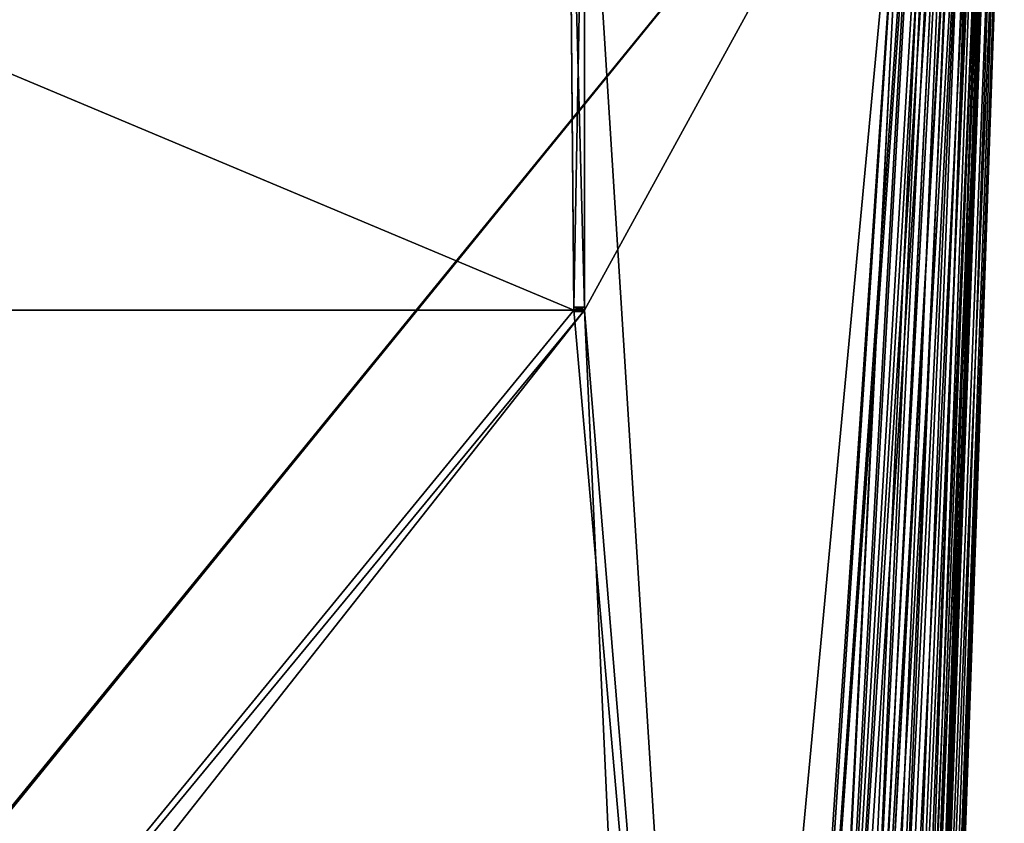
# Model space of a CAD drawing. Header units: millimetres. Extents: x -294 to 294, y -16 to 444.
# Tile 146 of 256: x -71 to 67, y 214 to 327. Entities that reach past the tile are written whole.
import ezdxf

# ---------------------------------------------------------------- set-up
doc = ezdxf.new("R2010")
doc.units = ezdxf.units.MM
doc.header["$LTSCALE"] = 65.185185
for name, color, linetype in [('563', 7, 'CONTINUOUS'), ('569', 7, 'CONTINUOUS'), ('590', 7, 'CONTINUOUS'), ('679', 7, 'CONTINUOUS'), ('686', 7, 'CONTINUOUS'), ('687', 7, 'CONTINUOUS'), ('713', 7, 'CONTINUOUS'), ('716', 7, 'CONTINUOUS'), ('788', 7, 'CONTINUOUS'), ('821', 7, 'CONTINUOUS'), ('823', 7, 'CONTINUOUS'), ('824', 7, 'CONTINUOUS'), ('825', 7, 'CONTINUOUS'), ('826', 7, 'CONTINUOUS'), ('827', 7, 'CONTINUOUS'), ('828', 7, 'CONTINUOUS'), ('829', 7, 'CONTINUOUS'), ('837', 7, 'CONTINUOUS'), ('838', 7, 'CONTINUOUS'), ('839', 7, 'CONTINUOUS'), ('840', 7, 'CONTINUOUS'), ('841', 7, 'CONTINUOUS'), ('842', 7, 'CONTINUOUS'), ('843', 7, 'CONTINUOUS')]:
    doc.layers.add(name, color=color, linetype=linetype)

msp = doc.modelspace()

# ---------------------------------------------------------------- linework, layer by layer
at = {"layer": '563', "linetype": 'Continuous'}
for points in [[(67.38, 369, -319.71), (67.38, 369, -27.29), (55.02, 15, -50.44), (67.38, 369, -319.71)], [(55.02, 15, -296.56), (67.38, 369, -319.71), (55.02, 15, -286.54), (55.02, 15, -296.56)], [(55.02, 15, -286.54), (67.38, 369, -319.71), (55.02, 15, -60.46), (55.02, 15, -286.54)], [(55.02, 15, -60.46), (67.38, 369, -319.71), (55.02, 15, -50.44), (55.02, 15, -60.46)]]:
    msp.add_3dface(points, dxfattribs=at)
at = {"layer": '569', "linetype": 'Continuous'}
for points in [[(53.84, 371, -331.45), (-238.84, 371, -331.45), (-217.11, 38.79, -319.85), (53.84, 371, -331.45)], [(-216.47, 38.79, -319.85), (53.84, 371, -331.45), (-217.11, 38.79, -319.85), (-216.47, 38.79, -319.85)], [(53.84, 371, -331.45), (-216.47, 38.79, -319.85), (31.47, 38.79, -319.85), (53.84, 371, -331.45)], [(32.11, 38.79, -319.85), (53.84, 371, -331.45), (31.47, 38.79, -319.85), (32.11, 38.79, -319.85)]]:
    msp.add_3dface(points, dxfattribs=at)
at = {"layer": '590', "linetype": 'Continuous'}
for points in [[(-238.84, 371, -15.55), (53.84, 371, -15.55), (32.11, 38.79, -27.15), (-238.84, 371, -15.55)], [(-216.47, 38.79, -27.15), (-238.84, 371, -15.55), (31.47, 38.79, -27.15), (-216.47, 38.79, -27.15)], [(31.47, 38.79, -27.15), (-238.84, 371, -15.55), (32.11, 38.79, -27.15), (31.47, 38.79, -27.15)]]:
    msp.add_3dface(points, dxfattribs=at)
at = {"layer": '679', "linetype": 'Continuous'}
for points in [[(65.45, 371, -79.25), (65.45, 371, -267.75), (53.85, 38.79, -298.11), (65.45, 371, -79.25)], [(65.45, 371, -77.75), (65.45, 371, -79.25), (53.85, 38.79, -298.11), (65.45, 371, -77.75)], [(65.45, 371, -267.75), (65.45, 371, -269.25), (53.85, 38.79, -298.11), (65.45, 371, -267.75)], [(65.45, 371, -269.25), (65.45, 371, -282.87), (53.85, 38.79, -298.11), (65.45, 371, -269.25)], [(65.45, 371, -282.87), (65.45, 371, -284.13), (53.85, 38.79, -298.11), (65.45, 371, -282.87)], [(65.45, 371, -284.13), (65.45, 371, -319.84), (53.85, 38.79, -298.11), (65.45, 371, -284.13)], [(65.45, 371, -27.16), (65.45, 371, -62.87), (53.85, 38.79, -298.11), (65.45, 371, -27.16)], [(53.85, 38.79, -48.89), (65.45, 371, -27.16), (53.85, 38.79, -49.53), (53.85, 38.79, -48.89)], [(65.45, 371, -27.16), (53.85, 38.79, -298.11), (53.85, 38.79, -297.47), (65.45, 371, -27.16)], [(65.45, 371, -27.16), (53.85, 38.79, -297.47), (53.85, 38.79, -49.53), (65.45, 371, -27.16)], [(65.45, 371, -62.87), (65.45, 371, -64.13), (53.85, 38.79, -298.11), (65.45, 371, -62.87)], [(65.45, 371, -64.13), (65.45, 371, -77.75), (53.85, 38.79, -298.11), (65.45, 371, -64.13)]]:
    msp.add_3dface(points, dxfattribs=at)
at = {"layer": '686', "linetype": 'Continuous'}
for points in [[(53.84, 371, -331.45), (32.11, 38.79, -319.85), (36.95, 38.71, -319.3), (53.84, 371, -331.45)], [(56.85, 371, -331.06), (55.36, 371, -331.35), (36.95, 38.71, -319.3), (56.85, 371, -331.06)], [(56.85, 371, -331.06), (36.95, 38.71, -319.3), (41.55, 38.66, -317.69), (56.85, 371, -331.06)], [(55.36, 371, -331.35), (53.84, 371, -331.45), (36.95, 38.71, -319.3), (55.36, 371, -331.35)], [(59.65, 371, -329.9), (58.29, 371, -330.57), (41.55, 38.66, -317.69), (59.65, 371, -329.9)], [(59.65, 371, -329.9), (41.55, 38.66, -317.69), (45.67, 38.63, -315.1), (59.65, 371, -329.9)], [(58.29, 371, -330.57), (56.85, 371, -331.06), (41.55, 38.66, -317.69), (58.29, 371, -330.57)], [(62.06, 371, -328.05), (60.92, 371, -329.05), (45.67, 38.63, -315.1), (62.06, 371, -328.05)], [(62.06, 371, -328.05), (45.67, 38.63, -315.1), (49.11, 38.63, -311.66), (62.06, 371, -328.05)], [(60.92, 371, -329.05), (59.65, 371, -329.9), (45.67, 38.63, -315.1), (60.92, 371, -329.05)], [(63.06, 371, -326.91), (62.06, 371, -328.05), (49.11, 38.63, -311.66), (63.06, 371, -326.91)], [(63.06, 371, -326.91), (49.11, 38.63, -311.66), (51.7, 38.66, -307.54), (63.06, 371, -326.91)], [(64.57, 371, -324.29), (63.9, 371, -325.65), (51.7, 38.66, -307.54), (64.57, 371, -324.29)], [(64.57, 371, -324.29), (51.7, 38.66, -307.54), (53.3, 38.71, -302.95), (64.57, 371, -324.29)], [(63.9, 371, -325.65), (63.06, 371, -326.91), (51.7, 38.66, -307.54), (63.9, 371, -325.65)], [(65.35, 371, -321.36), (65.06, 371, -322.85), (53.3, 38.71, -302.95), (65.35, 371, -321.36)], [(65.35, 371, -321.36), (53.3, 38.71, -302.95), (53.85, 38.79, -298.11), (65.35, 371, -321.36)], [(65.06, 371, -322.85), (64.57, 371, -324.29), (53.3, 38.71, -302.95), (65.06, 371, -322.85)], [(65.45, 371, -319.84), (65.35, 371, -321.36), (53.85, 38.79, -298.11), (65.45, 371, -319.84)]]:
    msp.add_3dface(points, dxfattribs=at)
at = {"layer": '687', "linetype": 'Continuous'}
for points in [[(53.84, 371, -15.55), (55.36, 371, -15.65), (32.11, 38.79, -27.15), (53.84, 371, -15.55)], [(32.11, 38.79, -27.15), (55.36, 371, -15.65), (36.95, 38.71, -27.7), (32.11, 38.79, -27.15)], [(55.36, 371, -15.65), (56.85, 371, -15.94), (36.95, 38.71, -27.7), (55.36, 371, -15.65)], [(56.85, 371, -15.94), (58.28, 371, -16.43), (36.95, 38.71, -27.7), (56.85, 371, -15.94)], [(58.28, 371, -16.43), (41.55, 38.66, -29.31), (36.95, 38.71, -27.7), (58.28, 371, -16.43)], [(58.28, 371, -16.43), (59.65, 371, -17.1), (41.55, 38.66, -29.31), (58.28, 371, -16.43)], [(59.65, 371, -17.1), (60.91, 371, -17.95), (41.55, 38.66, -29.31), (59.65, 371, -17.1)], [(60.91, 371, -17.95), (45.67, 38.63, -31.9), (41.55, 38.66, -29.31), (60.91, 371, -17.95)], [(60.91, 371, -17.95), (62.06, 371, -18.95), (45.67, 38.63, -31.9), (60.91, 371, -17.95)], [(62.06, 371, -18.95), (49.11, 38.63, -35.34), (45.67, 38.63, -31.9), (62.06, 371, -18.95)], [(62.06, 371, -18.95), (63.06, 371, -20.09), (49.11, 38.63, -35.34), (62.06, 371, -18.95)], [(63.06, 371, -20.09), (63.9, 371, -21.36), (49.11, 38.63, -35.34), (63.06, 371, -20.09)], [(63.9, 371, -21.36), (51.7, 38.66, -39.46), (49.11, 38.63, -35.34), (63.9, 371, -21.36)], [(63.9, 371, -21.36), (64.57, 371, -22.72), (51.7, 38.66, -39.46), (63.9, 371, -21.36)], [(64.57, 371, -22.72), (65.06, 371, -24.15), (51.7, 38.66, -39.46), (64.57, 371, -22.72)], [(65.06, 371, -24.15), (53.3, 38.71, -44.05), (51.7, 38.66, -39.46), (65.06, 371, -24.15)], [(65.06, 371, -24.15), (65.35, 371, -25.64), (53.3, 38.71, -44.05), (65.06, 371, -24.15)], [(65.35, 371, -25.64), (65.45, 371, -27.16), (53.3, 38.71, -44.05), (65.35, 371, -25.64)], [(65.45, 371, -27.16), (53.85, 38.79, -48.89), (53.3, 38.71, -44.05), (65.45, 371, -27.16)]]:
    msp.add_3dface(points, dxfattribs=at)
at = {"layer": '713', "linetype": 'Continuous'}
for points in [[(6.03, 369, -13.62), (-191.03, 369, -13.62), (-191.75, 286, -16.51), (6.03, 369, -13.62)], [(6.03, 369, -13.62), (-191.75, 286, -16.51), (6.75, 286, -16.51), (6.03, 369, -13.62)], [(53.71, 369, -13.62), (8.25, 369, -13.62), (8.25, 286, -16.51), (53.71, 369, -13.62)], [(53.71, 369, -13.62), (8.25, 286, -16.51), (20.54, 15, -25.98), (53.71, 369, -13.62)], [(30.56, 15, -25.98), (53.71, 369, -13.62), (20.54, 15, -25.98), (30.56, 15, -25.98)], [(-215.56, 15, -25.98), (-205.54, 15, -25.98), (8.25, 286, -16.51), (-215.56, 15, -25.98)], [(-191.75, 286, -16.51), (-215.56, 15, -25.98), (6.75, 286, -16.51), (-191.75, 286, -16.51)], [(6.75, 286, -16.51), (-215.56, 15, -25.98), (8.25, 286, -16.51), (6.75, 286, -16.51)], [(8.25, 286, -16.51), (-205.54, 15, -25.98), (20.54, 15, -25.98), (8.25, 286, -16.51)]]:
    msp.add_3dface(points, dxfattribs=at)
at = {"layer": '716', "linetype": 'Continuous'}
for points in [[(-191.75, 286, -330.49), (-191.03, 369, -333.38), (6.75, 286, -330.49), (-191.75, 286, -330.49)], [(-191.03, 369, -333.38), (6.03, 369, -333.38), (6.75, 286, -330.49), (-191.03, 369, -333.38)], [(8.25, 369, -333.38), (53.71, 369, -333.38), (30.56, 15, -321.02), (8.25, 369, -333.38)], [(8.25, 369, -333.38), (30.56, 15, -321.02), (8.25, 286, -330.49), (8.25, 369, -333.38)], [(-205.54, 15, -321.02), (-193.25, 286, -330.49), (20.54, 15, -321.02), (-205.54, 15, -321.02)], [(-193.25, 286, -330.49), (-191.75, 286, -330.49), (30.56, 15, -321.02), (-193.25, 286, -330.49)], [(20.54, 15, -321.02), (-193.25, 286, -330.49), (30.56, 15, -321.02), (20.54, 15, -321.02)], [(30.56, 15, -321.02), (-191.75, 286, -330.49), (6.75, 286, -330.49), (30.56, 15, -321.02)], [(8.25, 286, -330.49), (30.56, 15, -321.02), (6.75, 286, -330.49), (8.25, 286, -330.49)]]:
    msp.add_3dface(points, dxfattribs=at)
at = {"layer": '788', "linetype": 'Continuous'}
for points in [[(53.71, 369, -333.38), (55.5, 369, -333.27), (30.56, 15, -321.02), (53.71, 369, -333.38)], [(30.56, 15, -321.02), (55.5, 369, -333.27), (36.01, 15, -320.41), (30.56, 15, -321.02)], [(55.5, 369, -333.27), (57.25, 369, -332.92), (36.01, 15, -320.41), (55.5, 369, -333.27)], [(57.25, 369, -332.92), (58.95, 369, -332.35), (36.01, 15, -320.41), (57.25, 369, -332.92)], [(58.95, 369, -332.35), (41.19, 15, -318.6), (36.01, 15, -320.41), (58.95, 369, -332.35)], [(58.95, 369, -332.35), (60.55, 369, -331.55), (41.19, 15, -318.6), (58.95, 369, -332.35)], [(60.55, 369, -331.55), (62.04, 369, -330.56), (41.19, 15, -318.6), (60.55, 369, -331.55)], [(62.04, 369, -330.56), (45.83, 15, -315.68), (41.19, 15, -318.6), (62.04, 369, -330.56)], [(62.04, 369, -330.56), (63.39, 369, -329.38), (45.83, 15, -315.68), (62.04, 369, -330.56)], [(63.39, 369, -329.38), (49.69, 15, -311.82), (45.83, 15, -315.68), (63.39, 369, -329.38)], [(63.39, 369, -329.38), (64.57, 369, -328.03), (49.69, 15, -311.82), (63.39, 369, -329.38)], [(64.57, 369, -328.03), (65.56, 369, -326.54), (49.69, 15, -311.82), (64.57, 369, -328.03)], [(65.56, 369, -326.54), (52.6, 15, -307.18), (49.69, 15, -311.82), (65.56, 369, -326.54)], [(65.56, 369, -326.54), (66.35, 369, -324.94), (52.6, 15, -307.18), (65.56, 369, -326.54)], [(66.35, 369, -324.94), (66.92, 369, -323.25), (52.6, 15, -307.18), (66.35, 369, -324.94)], [(66.92, 369, -323.25), (54.41, 15, -302.01), (52.6, 15, -307.18), (66.92, 369, -323.25)], [(67.38, 369, -319.71), (55.02, 15, -296.56), (54.41, 15, -302.01), (67.38, 369, -319.71)], [(67.27, 369, -321.5), (67.38, 369, -319.71), (54.41, 15, -302.01), (67.27, 369, -321.5)], [(66.92, 369, -323.25), (67.27, 369, -321.5), (54.41, 15, -302.01), (66.92, 369, -323.25)]]:
    msp.add_3dface(points, dxfattribs=at)
at = {"layer": '821', "linetype": 'Continuous'}
for points in [[(53.71, 369, -13.62), (30.56, 15, -25.98), (36.01, 15, -26.59), (53.71, 369, -13.62)], [(57.26, 369, -14.08), (55.5, 369, -13.73), (36.01, 15, -26.59), (57.26, 369, -14.08)], [(57.26, 369, -14.08), (36.01, 15, -26.59), (41.18, 15, -28.4), (57.26, 369, -14.08)], [(55.5, 369, -13.73), (53.71, 369, -13.62), (36.01, 15, -26.59), (55.5, 369, -13.73)], [(60.56, 369, -15.45), (58.95, 369, -14.66), (41.18, 15, -28.4), (60.56, 369, -15.45)], [(60.56, 369, -15.45), (41.18, 15, -28.4), (45.82, 15, -31.31), (60.56, 369, -15.45)], [(58.95, 369, -14.66), (57.26, 369, -14.08), (41.18, 15, -28.4), (58.95, 369, -14.66)], [(63.39, 369, -17.62), (62.05, 369, -16.44), (45.82, 15, -31.31), (63.39, 369, -17.62)], [(63.39, 369, -17.62), (45.82, 15, -31.31), (49.69, 15, -35.19), (63.39, 369, -17.62)], [(62.05, 369, -16.44), (60.56, 369, -15.45), (45.82, 15, -31.31), (62.05, 369, -16.44)], [(64.57, 369, -18.97), (63.39, 369, -17.62), (49.69, 15, -35.19), (64.57, 369, -18.97)], [(64.57, 369, -18.97), (49.69, 15, -35.19), (52.61, 15, -39.83), (64.57, 369, -18.97)], [(66.35, 369, -22.05), (65.56, 369, -20.45), (52.61, 15, -39.83), (66.35, 369, -22.05)], [(66.35, 369, -22.05), (52.61, 15, -39.83), (54.41, 15, -44.99), (66.35, 369, -22.05)], [(65.56, 369, -20.45), (64.57, 369, -18.97), (52.61, 15, -39.83), (65.56, 369, -20.45)], [(55.02, 15, -50.44), (67.27, 369, -25.5), (54.41, 15, -44.99), (55.02, 15, -50.44)], [(67.27, 369, -25.5), (66.92, 369, -23.74), (54.41, 15, -44.99), (67.27, 369, -25.5)], [(66.92, 369, -23.74), (66.35, 369, -22.05), (54.41, 15, -44.99), (66.92, 369, -23.74)], [(55.02, 15, -50.44), (67.38, 369, -27.29), (67.27, 369, -25.5), (55.02, 15, -50.44)]]:
    msp.add_3dface(points, dxfattribs=at)
at = {"layer": '823', "linetype": 'Continuous'}
for points in [[(8.25, 369, -337.21), (8.25, 369, -333.38), (8.25, 286, -330.49), (8.25, 369, -337.21)], [(8.25, 369, -337.21), (8.25, 286, -330.49), (8.25, 286.39, -336.49), (8.25, 369, -337.21)], [(8.25, 286.39, -336.49), (8.25, 286, -330.49), (8.25, 286.1, -336.41), (8.25, 286.39, -336.49)], [(8.25, 286.1, -336.41), (8.25, 286, -330.49), (8.25, 286, -333.14), (8.25, 286.1, -336.41)], [(8.25, 285.88, -336.19), (8.25, 286.1, -336.41), (8.25, 286, -333.14), (8.25, 285.88, -336.19)], [(8.25, 285.8, -333.89), (8.25, 285.88, -336.19), (8.25, 286, -333.14), (8.25, 285.8, -333.89)], [(8.25, 285.8, -335.89), (8.25, 285.88, -336.19), (8.25, 285.8, -333.89), (8.25, 285.8, -335.89)]]:
    msp.add_3dface(points, dxfattribs=at)
at = {"layer": '824', "linetype": 'Continuous'}
for points in [[(6.03, 369, -337.21), (8.25, 369, -337.21), (8.25, 286.39, -336.49), (6.03, 369, -337.21)], [(6.03, 369, -337.21), (8.25, 286.39, -336.49), (6.75, 286.39, -336.49), (6.03, 369, -337.21)]]:
    msp.add_3dface(points, dxfattribs=at)
at = {"layer": '825', "linetype": 'Continuous'}
for points in [[(6.03, 369, -333.38), (6.03, 369, -337.21), (6.75, 286.39, -336.49), (6.03, 369, -333.38)], [(6.75, 286, -330.49), (6.03, 369, -333.38), (6.75, 286, -333.14), (6.75, 286, -330.49)], [(6.03, 369, -333.38), (6.75, 286.39, -336.49), (6.75, 286.1, -336.41), (6.03, 369, -333.38)], [(6.75, 286, -333.14), (6.03, 369, -333.38), (6.75, 286.1, -336.41), (6.75, 286, -333.14)], [(6.75, 285.88, -336.19), (6.75, 286, -333.14), (6.75, 286.1, -336.41), (6.75, 285.88, -336.19)], [(6.75, 285.8, -333.89), (6.75, 286, -333.14), (6.75, 285.8, -335.89), (6.75, 285.8, -333.89)], [(6.75, 285.8, -335.89), (6.75, 286, -333.14), (6.75, 285.88, -336.19), (6.75, 285.8, -335.89)]]:
    msp.add_3dface(points, dxfattribs=at)
at = {"layer": '826', "linetype": 'Continuous'}
for points in [[(8.25, 286, -330.49), (6.75, 286, -330.49), (6.75, 286, -333.14), (8.25, 286, -330.49)], [(8.25, 286, -333.14), (8.25, 286, -330.49), (6.75, 286, -333.14), (8.25, 286, -333.14)]]:
    msp.add_3dface(points, dxfattribs=at)
at = {"layer": '827', "linetype": 'Continuous'}
for points in [[(8.25, 285.8, -333.89), (8.25, 286, -333.14), (6.75, 286, -333.14), (8.25, 285.8, -333.89)], [(8.25, 285.8, -333.89), (6.75, 286, -333.14), (6.75, 285.8, -333.89), (8.25, 285.8, -333.89)]]:
    msp.add_3dface(points, dxfattribs=at)
at = {"layer": '828', "linetype": 'Continuous'}
for points in [[(8.25, 285.8, -335.89), (8.25, 285.8, -333.89), (6.75, 285.8, -335.89), (8.25, 285.8, -335.89)], [(8.25, 285.8, -333.89), (6.75, 285.8, -333.89), (6.75, 285.8, -335.89), (8.25, 285.8, -333.89)]]:
    msp.add_3dface(points, dxfattribs=at)
at = {"layer": '829', "linetype": 'Continuous'}
for points in [[(8.25, 286.39, -336.49), (8.25, 286.1, -336.41), (6.75, 286.39, -336.49), (8.25, 286.39, -336.49)], [(6.75, 286.39, -336.49), (8.25, 286.1, -336.41), (6.75, 286.1, -336.41), (6.75, 286.39, -336.49)], [(8.25, 286.1, -336.41), (8.25, 285.88, -336.19), (6.75, 285.88, -336.19), (8.25, 286.1, -336.41)], [(8.25, 286.1, -336.41), (6.75, 285.88, -336.19), (6.75, 286.1, -336.41), (8.25, 286.1, -336.41)], [(8.25, 285.88, -336.19), (8.25, 285.8, -335.89), (6.75, 285.88, -336.19), (8.25, 285.88, -336.19)], [(8.25, 285.8, -335.89), (6.75, 285.8, -335.89), (6.75, 285.88, -336.19), (8.25, 285.8, -335.89)]]:
    msp.add_3dface(points, dxfattribs=at)
at = {"layer": '837', "linetype": 'Continuous'}
for points in [[(6.03, 369, -9.79), (6.03, 369, -13.62), (6.75, 286, -16.51), (6.03, 369, -9.79)], [(6.03, 369, -9.79), (6.75, 286, -16.51), (6.75, 286.39, -10.51), (6.03, 369, -9.79)], [(6.75, 286.39, -10.51), (6.75, 286, -16.51), (6.75, 286.1, -10.59), (6.75, 286.39, -10.51)], [(6.75, 286.1, -10.59), (6.75, 286, -16.51), (6.75, 286, -13.86), (6.75, 286.1, -10.59)], [(6.75, 285.88, -10.81), (6.75, 286.1, -10.59), (6.75, 286, -13.86), (6.75, 285.88, -10.81)], [(6.75, 285.8, -13.11), (6.75, 285.88, -10.81), (6.75, 286, -13.86), (6.75, 285.8, -13.11)], [(6.75, 285.8, -11.11), (6.75, 285.88, -10.81), (6.75, 285.8, -13.11), (6.75, 285.8, -11.11)]]:
    msp.add_3dface(points, dxfattribs=at)
at = {"layer": '838', "linetype": 'Continuous'}
for points in [[(8.25, 369, -9.79), (6.03, 369, -9.79), (6.75, 286.39, -10.51), (8.25, 369, -9.79)], [(8.25, 369, -9.79), (6.75, 286.39, -10.51), (8.25, 286.39, -10.51), (8.25, 369, -9.79)]]:
    msp.add_3dface(points, dxfattribs=at)
at = {"layer": '839', "linetype": 'Continuous'}
for points in [[(8.25, 369, -13.62), (8.25, 369, -9.79), (8.25, 286.39, -10.51), (8.25, 369, -13.62)], [(8.25, 286, -16.51), (8.25, 369, -13.62), (8.25, 286, -13.86), (8.25, 286, -16.51)], [(8.25, 369, -13.62), (8.25, 286.39, -10.51), (8.25, 286.1, -10.59), (8.25, 369, -13.62)], [(8.25, 286, -13.86), (8.25, 369, -13.62), (8.25, 286.1, -10.59), (8.25, 286, -13.86)], [(8.25, 285.88, -10.81), (8.25, 286, -13.86), (8.25, 286.1, -10.59), (8.25, 285.88, -10.81)], [(8.25, 285.8, -13.11), (8.25, 286, -13.86), (8.25, 285.8, -11.11), (8.25, 285.8, -13.11)], [(8.25, 285.8, -11.11), (8.25, 286, -13.86), (8.25, 285.88, -10.81), (8.25, 285.8, -11.11)]]:
    msp.add_3dface(points, dxfattribs=at)
at = {"layer": '840', "linetype": 'Continuous'}
for points in [[(6.75, 286, -16.51), (8.25, 286, -16.51), (8.25, 286, -13.86), (6.75, 286, -16.51)], [(6.75, 286, -13.86), (6.75, 286, -16.51), (8.25, 286, -13.86), (6.75, 286, -13.86)]]:
    msp.add_3dface(points, dxfattribs=at)
at = {"layer": '841', "linetype": 'Continuous'}
for points in [[(6.75, 285.8, -13.11), (6.75, 286, -13.86), (8.25, 286, -13.86), (6.75, 285.8, -13.11)], [(6.75, 285.8, -13.11), (8.25, 286, -13.86), (8.25, 285.8, -13.11), (6.75, 285.8, -13.11)]]:
    msp.add_3dface(points, dxfattribs=at)
at = {"layer": '842', "linetype": 'Continuous'}
for points in [[(6.75, 285.8, -11.11), (6.75, 285.8, -13.11), (8.25, 285.8, -11.11), (6.75, 285.8, -11.11)], [(6.75, 285.8, -13.11), (8.25, 285.8, -13.11), (8.25, 285.8, -11.11), (6.75, 285.8, -13.11)]]:
    msp.add_3dface(points, dxfattribs=at)
at = {"layer": '843', "linetype": 'Continuous'}
for points in [[(6.75, 286.39, -10.51), (6.75, 286.1, -10.59), (8.25, 286.39, -10.51), (6.75, 286.39, -10.51)], [(8.25, 286.39, -10.51), (6.75, 286.1, -10.59), (8.25, 286.1, -10.59), (8.25, 286.39, -10.51)], [(6.75, 286.1, -10.59), (6.75, 285.88, -10.81), (8.25, 286.1, -10.59), (6.75, 286.1, -10.59)], [(6.75, 285.88, -10.81), (8.25, 285.88, -10.81), (8.25, 286.1, -10.59), (6.75, 285.88, -10.81)], [(6.75, 285.88, -10.81), (6.75, 285.8, -11.11), (8.25, 285.88, -10.81), (6.75, 285.88, -10.81)], [(6.75, 285.8, -11.11), (8.25, 285.8, -11.11), (8.25, 285.88, -10.81), (6.75, 285.8, -11.11)]]:
    msp.add_3dface(points, dxfattribs=at)

doc.saveas('drawing.dxf')
